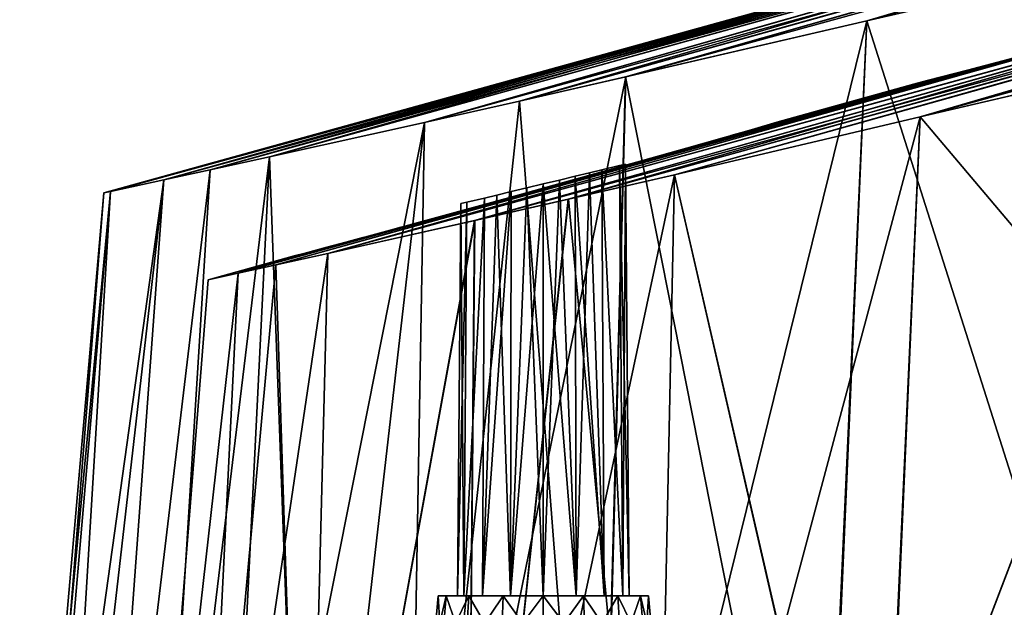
# Model space of a CAD drawing. Header units: millimetres. Extents: x -121 to 75, y -30 to 271.
# Tile 101 of 217: x -121 to -104, y 231 to 241. Entities that reach past the tile are written whole.
import ezdxf

# ---------------------------------------------------------------- set-up
doc = ezdxf.new("R2010")
doc.units = ezdxf.units.MM
doc.header["$LTSCALE"] = 65.185185
for name, color, linetype in [('396', 7, 'CONTINUOUS'), ('399', 7, 'CONTINUOUS'), ('454', 7, 'CONTINUOUS'), ('455', 7, 'CONTINUOUS'), ('457', 7, 'CONTINUOUS'), ('461', 7, 'CONTINUOUS'), ('463', 7, 'CONTINUOUS'), ('465', 7, 'CONTINUOUS'), ('467', 7, 'CONTINUOUS'), ('469', 7, 'CONTINUOUS'), ('517', 7, 'CONTINUOUS'), ('520', 7, 'CONTINUOUS')]:
    doc.layers.add(name, color=color, linetype=linetype)

msp = doc.modelspace()

# ---------------------------------------------------------------- linework, layer by layer
at = {"layer": '396', "color": 7, "linetype": 'CONTINUOUS'}
for points in [[(-106.31, 241.31, 23.428), (-99.817, 242.811, 27.177), (-79.783, 248.73, 19.397), (-106.31, 241.31, 23.428)], [(-86.961, 247.019, 15.178), (-106.31, 241.31, 23.428), (-79.783, 248.73, 19.397), (-86.961, 247.019, 15.178)], [(-80.963, 248.456, -18.704), (-110.632, 240.304, -20.35), (-87.745, 246.826, -14.717), (-80.963, 248.456, -18.704)], [(-106.31, 241.31, -23.428), (-110.632, 240.304, -20.35), (-80.963, 248.456, -18.704), (-106.31, 241.31, -23.428)], [(-99.408, 242.903, -27.413), (-106.31, 241.31, -23.428), (-80.963, 248.456, -18.704), (-99.408, 242.903, -27.413)], [(-94.226, 245.195, 10.905), (-112.533, 239.871, 18.536), (-86.961, 247.019, 15.178), (-94.226, 245.195, 10.905)], [(-112.533, 239.871, 18.536), (-110.633, 240.304, 20.35), (-86.961, 247.019, 15.178), (-112.533, 239.871, 18.536)], [(-110.633, 240.304, 20.35), (-106.31, 241.31, 23.428), (-86.961, 247.019, 15.178), (-110.633, 240.304, 20.35)], [(-87.745, 246.826, -14.717), (-114.237, 239.488, -16.566), (-94.642, 245.088, -10.66), (-87.745, 246.826, -14.717)], [(-112.533, 239.871, -18.536), (-114.237, 239.488, -16.566), (-87.745, 246.826, -14.717), (-112.533, 239.871, -18.536)], [(-110.632, 240.304, -20.35), (-112.533, 239.871, -18.536), (-87.745, 246.826, -14.717), (-110.632, 240.304, -20.35)], [(-94.642, 245.088, -10.66), (-118.914, 238.457, -7.495), (-101.864, 243.195, -6.409), (-94.642, 245.088, -10.66)], [(-118.083, 238.638, -9.9), (-118.914, 238.457, -7.495), (-94.642, 245.088, -10.66), (-118.083, 238.638, -9.9)], [(-117.021, 238.87, -12.229), (-118.083, 238.638, -9.9), (-94.642, 245.088, -10.66), (-117.021, 238.87, -12.229)], [(-101.864, 243.195, 6.409), (-117.021, 238.87, 12.228), (-94.226, 245.195, 10.905), (-101.864, 243.195, 6.409)], [(-117.021, 238.87, 12.228), (-114.238, 239.488, 16.566), (-94.226, 245.195, 10.905), (-117.021, 238.87, 12.228)], [(-114.237, 239.488, -16.566), (-117.021, 238.87, -12.229), (-94.642, 245.088, -10.66), (-114.237, 239.488, -16.566)], [(-114.238, 239.488, 16.566), (-112.533, 239.871, 18.536), (-94.226, 245.195, 10.905), (-114.238, 239.488, 16.566)], [(-101.864, 243.195, -6.409), (-119.87, 238.25, -2.524), (-102.673, 242.98, -5.858), (-101.864, 243.195, -6.409)], [(-118.914, 238.457, -7.495), (-119.87, 238.25, -2.524), (-101.864, 243.195, -6.409), (-118.914, 238.457, -7.495)], [(-118.914, 238.457, 7.495), (-118.083, 238.638, 9.9), (-101.864, 243.195, 6.409), (-118.914, 238.457, 7.495)], [(-102.673, 242.98, 5.858), (-118.914, 238.457, 7.495), (-101.864, 243.195, 6.409), (-102.673, 242.98, 5.858)], [(-118.083, 238.638, 9.9), (-117.021, 238.87, 12.228), (-101.864, 243.195, 6.409), (-118.083, 238.638, 9.9)], [(-102.673, 242.98, -5.858), (-119.87, 238.25, -2.524), (-103.399, 242.788, -5.208), (-102.673, 242.98, -5.858)], [(-103.399, 242.788, 5.208), (-118.914, 238.457, 7.495), (-102.673, 242.98, 5.858), (-103.399, 242.788, 5.208)], [(-103.399, 242.788, -5.208), (-119.87, 238.25, -2.524), (-104.032, 242.623, -4.473), (-103.399, 242.788, -5.208)], [(-104.032, 242.623, 4.473), (-118.914, 238.457, 7.495), (-103.399, 242.788, 5.208), (-104.032, 242.623, 4.473)], [(-104.032, 242.623, -4.473), (-119.87, 238.25, -2.524), (-104.561, 242.485, -3.666), (-104.032, 242.623, -4.473)], [(-104.561, 242.485, 3.666), (-118.914, 238.457, 7.495), (-104.032, 242.623, 4.473), (-104.561, 242.485, 3.666)], [(-104.561, 242.485, -3.666), (-119.87, 238.25, -2.524), (-105.282, 242.298, -1.891), (-104.561, 242.485, -3.666)], [(-105.282, 242.298, 1.891), (-119.87, 238.25, 2.524), (-104.561, 242.485, 3.666), (-105.282, 242.298, 1.891)], [(-119.87, 238.25, 2.524), (-118.914, 238.457, 7.495), (-104.561, 242.485, 3.666), (-119.87, 238.25, 2.524)], [(-105.282, 242.298, -1.891), (-119.99, 238.224, 0), (-105.527, 242.235, 0), (-105.282, 242.298, -1.891)], [(-119.87, 238.25, -2.524), (-119.99, 238.224, 0), (-105.282, 242.298, -1.891), (-119.87, 238.25, -2.524)], [(-119.99, 238.224, 0), (-119.87, 238.25, 2.524), (-105.527, 242.235, 0), (-119.99, 238.224, 0)], [(-105.527, 242.235, 0), (-119.87, 238.25, 2.524), (-105.282, 242.298, 1.891), (-105.527, 242.235, 0)]]:
    msp.add_3dface(points, dxfattribs=at)
at = {"layer": '399', "color": 7, "linetype": 'CONTINUOUS'}
for points in [[(-86.91, 244.958, 15.158), (-79.732, 246.669, 19.375), (-105.353, 239.587, 21.837), (-86.91, 244.958, 15.158)], [(-105.353, 239.587, 21.837), (-79.732, 246.669, 19.375), (-98.969, 241.08, 25.521), (-105.353, 239.587, 21.837)], [(-80.913, 246.395, -18.682), (-87.694, 244.766, -14.697), (-105.351, 239.587, -21.838), (-80.913, 246.395, -18.682)], [(-98.545, 241.177, -25.766), (-80.913, 246.395, -18.682), (-105.351, 239.587, -21.838), (-98.545, 241.177, -25.766)], [(-94.176, 243.133, 10.886), (-86.91, 244.958, 15.158), (-113.34, 237.731, 14.659), (-94.176, 243.133, 10.886)], [(-113.34, 237.731, 14.659), (-86.91, 244.958, 15.158), (-111.662, 238.112, 16.733), (-113.34, 237.731, 14.659)], [(-111.662, 238.112, 16.733), (-86.91, 244.958, 15.158), (-109.759, 238.55, 18.637), (-111.662, 238.112, 16.733)], [(-109.759, 238.55, 18.637), (-86.91, 244.958, 15.158), (-105.353, 239.587, 21.837), (-109.759, 238.55, 18.637)], [(-87.694, 244.766, -14.697), (-94.592, 243.026, -10.642), (-111.66, 238.113, -16.735), (-87.694, 244.766, -14.697)], [(-109.758, 238.55, -18.639), (-87.694, 244.766, -14.697), (-111.66, 238.113, -16.735), (-109.758, 238.55, -18.639)], [(-105.351, 239.587, -21.838), (-87.694, 244.766, -14.697), (-109.758, 238.55, -18.639), (-105.351, 239.587, -21.838)], [(-101.815, 241.133, 6.392), (-94.176, 243.133, 10.886), (-115.972, 237.141, 10.096), (-101.815, 241.133, 6.392)], [(-115.972, 237.141, 10.096), (-94.176, 243.133, 10.886), (-113.34, 237.731, 14.659), (-115.972, 237.141, 10.096)], [(-94.592, 243.026, -10.642), (-101.815, 241.133, -6.392), (-115.971, 237.141, -10.098), (-94.592, 243.026, -10.642)], [(-113.338, 237.731, -14.661), (-94.592, 243.026, -10.642), (-115.971, 237.141, -10.098), (-113.338, 237.731, -14.661)], [(-111.66, 238.113, -16.735), (-94.592, 243.026, -10.642), (-113.338, 237.731, -14.661), (-111.66, 238.113, -16.735)], [(-103.348, 240.728, 5.194), (-101.815, 241.133, 6.392), (-117.579, 236.786, 5.144), (-103.348, 240.728, 5.194)], [(-117.579, 236.786, 5.144), (-101.815, 241.133, 6.392), (-115.972, 237.141, 10.096), (-117.579, 236.786, 5.144)], [(-101.815, 241.133, -6.392), (-103.348, 240.728, -5.194), (-116.906, 236.934, -7.66), (-101.815, 241.133, -6.392)], [(-115.971, 237.141, -10.098), (-101.815, 241.133, -6.392), (-116.906, 236.934, -7.66), (-115.971, 237.141, -10.098)], [(-103.348, 240.728, 5.194), (-117.579, 236.786, 5.144), (-111.987, 238.343, 4.483), (-103.348, 240.728, 5.194)], [(-116.906, 236.934, -7.66), (-103.348, 240.728, -5.194), (-117.578, 236.786, -5.147), (-116.906, 236.934, -7.66)], [(-117.578, 236.786, -5.147), (-103.348, 240.728, -5.194), (-111.191, 238.565, -4.39), (-117.578, 236.786, -5.147)], [(-111.057, 238.602, 4.36), (-103.348, 240.728, 5.194), (-111.987, 238.343, 4.483), (-111.057, 238.602, 4.36)], [(-103.348, 240.728, -5.194), (-104.506, 240.425, -3.655), (-111.191, 238.565, -4.39), (-103.348, 240.728, -5.194)], [(-110.149, 238.857, 4.036), (-103.348, 240.728, 5.194), (-111.057, 238.602, 4.36), (-110.149, 238.857, 4.036)], [(-104.506, 240.425, 3.655), (-103.348, 240.728, 5.194), (-110.149, 238.857, 4.036), (-104.506, 240.425, 3.655)], [(-111.191, 238.565, -4.39), (-104.506, 240.425, -3.655), (-110.328, 238.806, -4.118), (-111.191, 238.565, -4.39)], [(-110.328, 238.806, -4.118), (-104.506, 240.425, -3.655), (-109.543, 239.028, -3.682), (-110.328, 238.806, -4.118)], [(-109.392, 239.071, 3.572), (-104.506, 240.425, 3.655), (-110.149, 238.857, 4.036), (-109.392, 239.071, 3.572)], [(-104.506, 240.425, -3.655), (-105.226, 240.238, -1.886), (-109.543, 239.028, -3.682), (-104.506, 240.425, -3.655)], [(-108.746, 239.255, 2.974), (-104.506, 240.425, 3.655), (-109.392, 239.071, 3.572), (-108.746, 239.255, 2.974)], [(-108.215, 239.407, 2.236), (-104.506, 240.425, 3.655), (-108.746, 239.255, 2.974), (-108.215, 239.407, 2.236)], [(-105.226, 240.238, 1.886), (-104.506, 240.425, 3.655), (-108.215, 239.407, 2.236), (-105.226, 240.238, 1.886)], [(-109.543, 239.028, -3.682), (-105.226, 240.238, -1.886), (-108.864, 239.221, -3.102), (-109.543, 239.028, -3.682)], [(-108.864, 239.221, -3.102), (-105.226, 240.238, -1.886), (-108.32, 239.377, -2.409), (-108.864, 239.221, -3.102)], [(-108.32, 239.377, -2.409), (-105.226, 240.238, -1.886), (-107.924, 239.491, -1.63), (-108.32, 239.377, -2.409)], [(-107.805, 239.525, 1.283), (-105.226, 240.238, 1.886), (-108.215, 239.407, 2.236), (-107.805, 239.525, 1.283)], [(-105.226, 240.238, -1.886), (-105.47, 240.175, 0), (-107.924, 239.491, -1.63), (-105.226, 240.238, -1.886)], [(-107.924, 239.491, -1.63), (-105.47, 240.175, 0), (-107.682, 239.561, -0.76), (-107.924, 239.491, -1.63)], [(-107.639, 239.573, 0.435), (-105.226, 240.238, 1.886), (-107.805, 239.525, 1.283), (-107.639, 239.573, 0.435)], [(-107.682, 239.561, -0.76), (-105.47, 240.175, 0), (-107.639, 239.573, 0.435), (-107.682, 239.561, -0.76)], [(-105.47, 240.175, 0), (-105.226, 240.238, 1.886), (-107.639, 239.573, 0.435), (-105.47, 240.175, 0)], [(-112.246, 238.271, -4.483), (-117.578, 236.786, -5.147), (-111.191, 238.565, -4.39), (-112.246, 238.271, -4.483)], [(-111.987, 238.343, 4.483), (-117.579, 236.786, 5.144), (-113.026, 238.056, 4.389), (-111.987, 238.343, 4.483)], [(-113.17, 238.016, -4.357), (-117.578, 236.786, -5.147), (-112.246, 238.271, -4.483), (-113.17, 238.016, -4.357)], [(-113.026, 238.056, 4.389), (-117.579, 236.786, 5.144), (-113.884, 237.821, 4.118), (-113.026, 238.056, 4.389)], [(-114.023, 237.783, -4.056), (-117.578, 236.786, -5.147), (-113.17, 238.016, -4.357), (-114.023, 237.783, -4.056)], [(-113.884, 237.821, 4.118), (-117.579, 236.786, 5.144), (-114.666, 237.609, 3.685), (-113.884, 237.821, 4.118)], [(-114.791, 237.575, -3.595), (-117.578, 236.786, -5.147), (-114.023, 237.783, -4.056), (-114.791, 237.575, -3.595)], [(-114.666, 237.609, 3.685), (-117.579, 236.786, 5.144), (-115.343, 237.425, 3.108), (-114.666, 237.609, 3.685)], [(-115.448, 237.397, -2.995), (-117.578, 236.786, -5.147), (-114.791, 237.575, -3.595), (-115.448, 237.397, -2.995)], [(-117.579, 236.786, 5.144), (-118.119, 236.667, -0.001), (-115.343, 237.425, 3.108), (-117.579, 236.786, 5.144)], [(-115.343, 237.425, 3.108), (-118.119, 236.667, -0.001), (-115.889, 237.279, 2.416), (-115.343, 237.425, 3.108)], [(-115.889, 237.279, 2.416), (-118.119, 236.667, -0.001), (-116.286, 237.172, 1.636), (-115.889, 237.279, 2.416)], [(-115.989, 237.252, -2.252), (-117.578, 236.786, -5.147), (-115.448, 237.397, -2.995), (-115.989, 237.252, -2.252)], [(-116.286, 237.172, 1.636), (-118.119, 236.667, -0.001), (-116.531, 237.107, 0.761), (-116.286, 237.172, 1.636)], [(-116.531, 237.107, 0.761), (-118.119, 236.667, -0.001), (-116.574, 237.095, -0.441), (-116.531, 237.107, 0.761)], [(-118.119, 236.667, -0.001), (-117.578, 236.786, -5.147), (-116.574, 237.095, -0.441), (-118.119, 236.667, -0.001)], [(-117.578, 236.786, -5.147), (-115.989, 237.252, -2.252), (-116.405, 237.14, -1.293), (-117.578, 236.786, -5.147)], [(-116.574, 237.095, -0.441), (-117.578, 236.786, -5.147), (-116.405, 237.14, -1.293), (-116.574, 237.095, -0.441)]]:
    msp.add_3dface(points, dxfattribs=at)
at = {"layer": '454', "color": 7, "linetype": 'CONTINUOUS'}
for points in [[(-110.743, 238.715, 0.556), (-110.685, 231, 0.59), (-111.057, 238.639, 1.034), (-110.743, 238.715, 0.556)], [(-111.057, 238.639, -1.034), (-110.685, 231, -0.59), (-110.743, 238.715, -0.556), (-111.057, 238.639, -1.034)], [(-110.635, 238.741, 0), (-110.685, 231, 0.59), (-110.743, 238.715, 0.556), (-110.635, 238.741, 0)], [(-110.743, 238.715, -0.556), (-110.567, 231), (-110.635, 238.741, 0), (-110.743, 238.715, -0.556)], [(-110.685, 231, -0.59), (-110.567, 231), (-110.743, 238.715, -0.556), (-110.685, 231, -0.59)], [(-110.567, 231), (-110.685, 231, 0.59), (-110.635, 238.741, 0), (-110.567, 231)], [(-111.816, 238.456, -1.447), (-111.519, 231, -1.424), (-111.536, 238.523, -1.36), (-111.816, 238.456, -1.447)], [(-111.536, 238.523, 1.36), (-111.519, 231, 1.424), (-111.816, 238.456, 1.447), (-111.536, 238.523, 1.36)], [(-111.536, 238.523, -1.36), (-111.019, 231, -1.09), (-111.28, 238.585, -1.22), (-111.536, 238.523, -1.36)], [(-111.28, 238.585, 1.22), (-111.519, 231, 1.424), (-111.536, 238.523, 1.36), (-111.28, 238.585, 1.22)], [(-111.519, 231, -1.424), (-111.019, 231, -1.09), (-111.536, 238.523, -1.36), (-111.519, 231, -1.424)], [(-111.019, 231, 1.09), (-111.519, 231, 1.424), (-111.28, 238.585, 1.22), (-111.019, 231, 1.09)], [(-111.057, 238.639, 1.034), (-111.019, 231, 1.09), (-111.28, 238.585, 1.22), (-111.057, 238.639, 1.034)], [(-111.28, 238.585, -1.22), (-111.019, 231, -1.09), (-111.057, 238.639, -1.034), (-111.28, 238.585, -1.22)], [(-111.019, 231, -1.09), (-110.685, 231, -0.59), (-111.057, 238.639, -1.034), (-111.019, 231, -1.09)], [(-110.685, 231, 0.59), (-111.019, 231, 1.09), (-111.057, 238.639, 1.034), (-110.685, 231, 0.59)], [(-112.109, 238.386, -1.477), (-111.519, 231, -1.424), (-111.816, 238.456, -1.447), (-112.109, 238.386, -1.477)], [(-112.109, 231, 1.541), (-112.109, 238.386, 1.477), (-111.816, 238.456, 1.447), (-112.109, 231, 1.541)], [(-111.519, 231, 1.424), (-112.109, 231, 1.541), (-111.816, 238.456, 1.447), (-111.519, 231, 1.424)], [(-112.109, 231, -1.541), (-111.519, 231, -1.424), (-112.109, 238.386, -1.477), (-112.109, 231, -1.541)]]:
    msp.add_3dface(points, dxfattribs=at)
at = {"layer": '455', "color": 7, "linetype": 'CONTINUOUS'}
for points in [[(-112.109, 238.386, 1.477), (-112.698, 231, 1.424), (-112.402, 238.315, 1.448), (-112.109, 238.386, 1.477)], [(-112.109, 238.386, 1.477), (-112.109, 231, 1.541), (-112.698, 231, 1.424), (-112.109, 238.386, 1.477)], [(-112.109, 231, -1.541), (-112.109, 238.386, -1.477), (-112.402, 238.315, -1.448), (-112.109, 231, -1.541)], [(-112.698, 231, 1.424), (-113.198, 231, 1.09), (-112.683, 238.248, 1.362), (-112.698, 231, 1.424)], [(-112.683, 238.248, 1.362), (-113.198, 231, 1.09), (-112.94, 238.187, 1.222), (-112.683, 238.248, 1.362)], [(-113.164, 238.134, -1.036), (-113.198, 231, -1.09), (-112.94, 238.187, -1.222), (-113.164, 238.134, -1.036)], [(-113.198, 231, -1.09), (-112.698, 231, -1.424), (-112.94, 238.187, -1.222), (-113.198, 231, -1.09)], [(-112.94, 238.187, 1.222), (-113.198, 231, 1.09), (-113.164, 238.134, 1.036), (-112.94, 238.187, 1.222)], [(-112.94, 238.187, -1.222), (-112.698, 231, -1.424), (-112.683, 238.248, -1.362), (-112.94, 238.187, -1.222)], [(-112.683, 238.248, -1.362), (-112.698, 231, -1.424), (-112.402, 238.315, -1.448), (-112.683, 238.248, -1.362)], [(-112.698, 231, -1.424), (-112.109, 231, -1.541), (-112.402, 238.315, -1.448), (-112.698, 231, -1.424)], [(-112.402, 238.315, 1.448), (-112.698, 231, 1.424), (-112.683, 238.248, 1.362), (-112.402, 238.315, 1.448)], [(-113.532, 231, 0.59), (-113.65, 231), (-113.479, 238.059, 0.558), (-113.532, 231, 0.59)], [(-113.479, 238.059, 0.558), (-113.65, 231), (-113.588, 238.033, 0), (-113.479, 238.059, 0.558)], [(-113.65, 231), (-113.532, 231, -0.59), (-113.588, 238.033, 0), (-113.65, 231)], [(-113.588, 238.033, 0), (-113.532, 231, -0.59), (-113.479, 238.059, -0.558), (-113.588, 238.033, 0)], [(-113.532, 231, -0.59), (-113.198, 231, -1.09), (-113.164, 238.134, -1.036), (-113.532, 231, -0.59)], [(-113.198, 231, 1.09), (-113.532, 231, 0.59), (-113.164, 238.134, 1.036), (-113.198, 231, 1.09)], [(-113.164, 238.134, 1.036), (-113.532, 231, 0.59), (-113.479, 238.059, 0.558), (-113.164, 238.134, 1.036)], [(-113.479, 238.059, -0.558), (-113.532, 231, -0.59), (-113.164, 238.134, -1.036), (-113.479, 238.059, -0.558)]]:
    msp.add_3dface(points, dxfattribs=at)
at = {"layer": '457', "color": 7, "linetype": 'CONTINUOUS'}
for points in [[(-99.817, 242.811, 27.177), (-106.31, 241.31, 23.428), (-100.858, 224.155, 28.456), (-99.817, 242.811, 27.177)], [(-106.31, 241.31, 23.428), (-107.149, 222.696, 24.824), (-107.134, 222.7, 24.833), (-106.31, 241.31, 23.428)], [(-107.118, 222.703, 24.842), (-106.31, 241.31, 23.428), (-107.134, 222.7, 24.833), (-107.118, 222.703, 24.842)], [(-100.858, 224.155, 28.456), (-106.31, 241.31, 23.428), (-107.118, 222.703, 24.842), (-100.858, 224.155, 28.456)]]:
    msp.add_3dface(points, dxfattribs=at)
at = {"layer": '461', "color": 7, "linetype": 'CONTINUOUS'}
for points in [[(-107.124, 222.702, -24.838), (-99.408, 242.903, -27.413), (-107.121, 222.703, -24.84), (-107.124, 222.702, -24.838)], [(-106.31, 241.31, -23.428), (-99.408, 242.903, -27.413), (-107.124, 222.702, -24.838), (-106.31, 241.31, -23.428)], [(-99.408, 242.903, -27.413), (-107.118, 222.703, -24.842), (-107.121, 222.703, -24.84), (-99.408, 242.903, -27.413)], [(-107.118, 222.703, -24.842), (-99.408, 242.903, -27.413), (-100.176, 224.309, -28.849), (-107.118, 222.703, -24.842)]]:
    msp.add_3dface(points, dxfattribs=at)
at = {"layer": '463', "color": 7, "linetype": 'CONTINUOUS'}
for points in [[(-110.632, 240.304, -20.35), (-106.31, 241.31, -23.428), (-111.12, 221.773, -22.074), (-110.632, 240.304, -20.35)], [(-106.31, 241.31, -23.428), (-107.124, 222.702, -24.838), (-111.12, 221.773, -22.074), (-106.31, 241.31, -23.428)], [(-106.31, 241.31, 23.428), (-110.633, 240.304, 20.35), (-107.149, 222.696, 24.824), (-106.31, 241.31, 23.428)], [(-112.533, 239.871, -18.536), (-110.632, 240.304, -20.35), (-114.563, 221, -18.735), (-112.533, 239.871, -18.536)], [(-114.563, 221, -18.735), (-110.632, 240.304, -20.35), (-111.12, 221.773, -22.074), (-114.563, 221, -18.735)], [(-110.633, 240.304, 20.35), (-112.533, 239.871, 18.536), (-111.132, 221.77, 22.065), (-110.633, 240.304, 20.35)], [(-107.149, 222.696, 24.824), (-110.633, 240.304, 20.35), (-111.132, 221.77, 22.065), (-107.149, 222.696, 24.824)], [(-112.533, 239.871, 18.536), (-114.238, 239.488, 16.566), (-114.563, 221, 18.735), (-112.533, 239.871, 18.536)], [(-112.533, 239.871, 18.536), (-114.563, 221, 18.735), (-111.132, 221.77, 22.065), (-112.533, 239.871, 18.536)], [(-114.237, 239.488, -16.566), (-112.533, 239.871, -18.536), (-114.563, 221, -18.735), (-114.237, 239.488, -16.566)], [(-114.237, 239.488, -16.566), (-116.359, 221, -16.399), (-117.903, 221, -13.908), (-114.237, 239.488, -16.566)], [(-117.021, 238.87, -12.229), (-114.237, 239.488, -16.566), (-117.903, 221, -13.908), (-117.021, 238.87, -12.229)], [(-114.238, 239.488, 16.566), (-117.021, 238.87, 12.228), (-116.359, 221, 16.399), (-114.238, 239.488, 16.566)], [(-114.238, 239.488, 16.566), (-116.359, 221, 16.399), (-114.563, 221, 18.735), (-114.238, 239.488, 16.566)], [(-114.237, 239.488, -16.566), (-114.563, 221, -18.735), (-116.359, 221, -16.399), (-114.237, 239.488, -16.566)], [(-117.021, 238.87, 12.228), (-118.083, 238.638, 9.9), (-119.184, 221, 11.284), (-117.021, 238.87, 12.228)], [(-117.021, 238.87, 12.228), (-119.184, 221, 11.284), (-117.903, 221, 13.908), (-117.021, 238.87, 12.228)], [(-117.021, 238.87, -12.229), (-117.903, 221, -13.908), (-119.184, 221, -11.284), (-117.021, 238.87, -12.229)], [(-118.083, 238.638, -9.9), (-117.021, 238.87, -12.229), (-119.184, 221, -11.284), (-118.083, 238.638, -9.9)], [(-117.021, 238.87, 12.228), (-117.903, 221, 13.908), (-116.359, 221, 16.399), (-117.021, 238.87, 12.228)], [(-118.083, 238.638, 9.9), (-118.914, 238.457, 7.495), (-120.189, 221, 8.557), (-118.083, 238.638, 9.9)], [(-118.083, 238.638, 9.9), (-120.189, 221, 8.557), (-119.184, 221, 11.284), (-118.083, 238.638, 9.9)], [(-118.083, 238.638, -9.9), (-119.184, 221, -11.284), (-120.189, 221, -8.557), (-118.083, 238.638, -9.9)], [(-118.914, 238.457, -7.495), (-118.083, 238.638, -9.9), (-120.189, 221, -8.557), (-118.914, 238.457, -7.495)], [(-119.87, 238.25, -2.524), (-118.914, 238.457, -7.495), (-121.351, 221, -2.888), (-119.87, 238.25, -2.524)], [(-118.914, 238.457, -7.495), (-120.914, 221, -5.749), (-121.351, 221, -2.888), (-118.914, 238.457, -7.495)], [(-118.914, 238.457, 7.495), (-119.87, 238.25, 2.524), (-120.914, 221, 5.748), (-118.914, 238.457, 7.495)], [(-118.914, 238.457, 7.495), (-120.914, 221, 5.748), (-120.189, 221, 8.557), (-118.914, 238.457, 7.495)], [(-118.914, 238.457, -7.495), (-120.189, 221, -8.557), (-120.914, 221, -5.749), (-118.914, 238.457, -7.495)], [(-119.99, 238.224, 0), (-119.87, 238.25, -2.524), (-121.497, 221, 0), (-119.99, 238.224, 0)], [(-119.87, 238.25, -2.524), (-121.351, 221, -2.888), (-121.497, 221, 0), (-119.87, 238.25, -2.524)], [(-119.99, 238.224, 0), (-121.497, 221, 0), (-121.351, 221, 2.887), (-119.99, 238.224, 0)], [(-119.87, 238.25, 2.524), (-119.99, 238.224, 0), (-121.351, 221, 2.887), (-119.87, 238.25, 2.524)], [(-119.87, 238.25, 2.524), (-121.351, 221, 2.887), (-120.914, 221, 5.748), (-119.87, 238.25, 2.524)]]:
    msp.add_3dface(points, dxfattribs=at)
at = {"layer": '465', "color": 7, "linetype": 'CONTINUOUS'}
for points in [[(-106.114, 222.703, 23.103), (-98.969, 241.08, 25.521), (-93.486, 225.559, 30.393), (-106.114, 222.703, 23.103)], [(-105.353, 239.587, 21.837), (-98.969, 241.08, 25.521), (-106.114, 222.703, 23.103), (-105.353, 239.587, 21.837)]]:
    msp.add_3dface(points, dxfattribs=at)
at = {"layer": '467', "color": 7, "linetype": 'CONTINUOUS'}
for points in [[(-109.759, 238.55, 18.637), (-105.353, 239.587, 21.837), (-110.109, 221.77, 20.297), (-109.759, 238.55, 18.637)], [(-105.353, 239.587, 21.837), (-106.114, 222.703, 23.103), (-110.109, 221.77, 20.297), (-105.353, 239.587, 21.837)], [(-105.351, 239.587, -21.838), (-109.758, 238.55, -18.639), (-106.102, 222.706, -23.11), (-105.351, 239.587, -21.838)], [(-106.09, 222.709, -23.117), (-105.351, 239.587, -21.838), (-106.102, 222.706, -23.11), (-106.09, 222.709, -23.117)], [(-113.493, 221, 16.881), (-111.662, 238.112, 16.733), (-109.759, 238.55, 18.637), (-113.493, 221, 16.881)], [(-113.493, 221, 16.881), (-109.759, 238.55, 18.637), (-110.109, 221.77, 20.297), (-113.493, 221, 16.881)], [(-109.758, 238.55, -18.639), (-111.66, 238.113, -16.735), (-110.109, 221.77, -20.297), (-109.758, 238.55, -18.639)], [(-106.114, 222.703, -23.103), (-109.758, 238.55, -18.639), (-110.109, 221.77, -20.297), (-106.114, 222.703, -23.103)], [(-106.102, 222.706, -23.11), (-109.758, 238.55, -18.639), (-106.114, 222.703, -23.103), (-106.102, 222.706, -23.11)], [(-111.66, 238.113, -16.735), (-113.493, 221, -16.881), (-110.109, 221.77, -20.297), (-111.66, 238.113, -16.735)], [(-113.493, 221, -16.881), (-111.66, 238.113, -16.735), (-113.338, 237.731, -14.661), (-113.493, 221, -16.881)], [(-113.493, 221, 16.881), (-113.34, 237.731, 14.659), (-111.662, 238.112, 16.733), (-113.493, 221, 16.881)], [(-116.386, 221, -12.492), (-113.338, 237.731, -14.661), (-115.971, 237.141, -10.098), (-116.386, 221, -12.492)], [(-113.493, 221, 16.881), (-116.386, 221, 12.492), (-113.34, 237.731, 14.659), (-113.493, 221, 16.881)], [(-116.386, 221, 12.492), (-115.972, 237.141, 10.096), (-113.34, 237.731, 14.659), (-116.386, 221, 12.492)], [(-116.386, 221, -12.492), (-113.493, 221, -16.881), (-113.338, 237.731, -14.661), (-116.386, 221, -12.492)], [(-116.386, 221, 12.492), (-118.362, 221, 7.67), (-115.972, 237.141, 10.096), (-116.386, 221, 12.492)], [(-118.362, 221, 7.67), (-117.579, 236.786, 5.144), (-115.972, 237.141, 10.096), (-118.362, 221, 7.67)], [(-116.386, 221, -12.492), (-115.971, 237.141, -10.098), (-116.906, 236.934, -7.66), (-116.386, 221, -12.492)], [(-118.362, 221, -7.67), (-116.906, 236.934, -7.66), (-117.578, 236.786, -5.147), (-118.362, 221, -7.67)], [(-118.362, 221, -7.67), (-116.386, 221, -12.492), (-116.906, 236.934, -7.66), (-118.362, 221, -7.67)], [(-118.362, 221, 7.67), (-119.363, 221, 2.586), (-117.579, 236.786, 5.144), (-118.362, 221, 7.67)], [(-119.363, 221, 2.586), (-118.119, 236.667, -0.001), (-117.579, 236.786, 5.144), (-119.363, 221, 2.586)], [(-119.363, 221, -2.586), (-118.362, 221, -7.67), (-117.578, 236.786, -5.147), (-119.363, 221, -2.586)], [(-119.363, 221, -2.586), (-117.578, 236.786, -5.147), (-118.119, 236.667, -0.001), (-119.363, 221, -2.586)], [(-119.363, 221, 2.586), (-119.363, 221, -2.586), (-118.119, 236.667, -0.001), (-119.363, 221, 2.586)]]:
    msp.add_3dface(points, dxfattribs=at)
at = {"layer": '469', "color": 7, "linetype": 'CONTINUOUS'}
for points in [[(-98.545, 241.177, -25.766), (-105.351, 239.587, -21.838), (-93.489, 225.558, -30.391), (-98.545, 241.177, -25.766)], [(-105.351, 239.587, -21.838), (-106.09, 222.709, -23.117), (-93.489, 225.558, -30.391), (-105.351, 239.587, -21.838)]]:
    msp.add_3dface(points, dxfattribs=at)
at = {"layer": '517', "color": 7, "linetype": 'CONTINUOUS'}
for points in [[(-113.996, 231), (-114.084, 230), (-113.933, 230, -0.756), (-113.996, 231)], [(-113.852, 231, -0.722), (-113.996, 231), (-113.933, 230, -0.756), (-113.852, 231, -0.722)], [(-113.505, 230, -1.397), (-113.852, 231, -0.722), (-113.933, 230, -0.756), (-113.505, 230, -1.397)], [(-113.443, 231, -1.335), (-113.852, 231, -0.722), (-113.505, 230, -1.397), (-113.443, 231, -1.335)], [(-112.864, 230, -1.825), (-113.443, 231, -1.335), (-113.505, 230, -1.397), (-112.864, 230, -1.825)], [(-112.831, 231, -1.744), (-113.443, 231, -1.335), (-112.864, 230, -1.825), (-112.831, 231, -1.744)], [(-112.109, 230, -1.975), (-112.831, 231, -1.744), (-112.864, 230, -1.825), (-112.109, 230, -1.975)], [(-112.109, 231, -1.888), (-112.831, 231, -1.744), (-112.109, 230, -1.975), (-112.109, 231, -1.888)], [(-111.386, 231, -1.744), (-112.109, 231, -1.888), (-111.353, 230, -1.825), (-111.386, 231, -1.744)], [(-111.353, 230, -1.825), (-112.109, 231, -1.888), (-112.109, 230, -1.975), (-111.353, 230, -1.825)], [(-110.774, 231, -1.335), (-111.386, 231, -1.744), (-110.712, 230, -1.397), (-110.774, 231, -1.335)], [(-110.712, 230, -1.397), (-111.386, 231, -1.744), (-111.353, 230, -1.825), (-110.712, 230, -1.397)], [(-110.365, 231, -0.722), (-110.774, 231, -1.335), (-110.284, 230, -0.756), (-110.365, 231, -0.722)], [(-110.284, 230, -0.756), (-110.774, 231, -1.335), (-110.712, 230, -1.397), (-110.284, 230, -0.756)], [(-110.221, 231), (-110.365, 231, -0.722), (-110.134, 230), (-110.221, 231)], [(-110.134, 230), (-110.365, 231, -0.722), (-110.284, 230, -0.756), (-110.134, 230)]]:
    msp.add_3dface(points, dxfattribs=at)
at = {"layer": '520', "color": 7, "linetype": 'CONTINUOUS'}
for points in [[(-114.084, 230), (-113.996, 231), (-113.852, 231, 0.722), (-114.084, 230)], [(-113.933, 230, 0.756), (-114.084, 230), (-113.852, 231, 0.722), (-113.933, 230, 0.756)], [(-113.505, 230, 1.397), (-113.933, 230, 0.756), (-113.443, 231, 1.335), (-113.505, 230, 1.397)], [(-113.443, 231, 1.335), (-113.933, 230, 0.756), (-113.852, 231, 0.722), (-113.443, 231, 1.335)], [(-112.864, 230, 1.825), (-113.505, 230, 1.397), (-112.831, 231, 1.744), (-112.864, 230, 1.825)], [(-112.831, 231, 1.744), (-113.505, 230, 1.397), (-113.443, 231, 1.335), (-112.831, 231, 1.744)], [(-112.109, 231, 1.888), (-112.864, 230, 1.825), (-112.831, 231, 1.744), (-112.109, 231, 1.888)], [(-112.109, 230, 1.975), (-112.864, 230, 1.825), (-112.109, 231, 1.888), (-112.109, 230, 1.975)], [(-111.386, 231, 1.744), (-112.109, 230, 1.975), (-112.109, 231, 1.888), (-111.386, 231, 1.744)], [(-111.353, 230, 1.825), (-112.109, 230, 1.975), (-111.386, 231, 1.744), (-111.353, 230, 1.825)], [(-110.774, 231, 1.335), (-111.353, 230, 1.825), (-111.386, 231, 1.744), (-110.774, 231, 1.335)], [(-110.712, 230, 1.397), (-111.353, 230, 1.825), (-110.774, 231, 1.335), (-110.712, 230, 1.397)], [(-110.365, 231, 0.722), (-110.712, 230, 1.397), (-110.774, 231, 1.335), (-110.365, 231, 0.722)], [(-110.284, 230, 0.756), (-110.712, 230, 1.397), (-110.365, 231, 0.722), (-110.284, 230, 0.756)], [(-110.221, 231), (-110.284, 230, 0.756), (-110.365, 231, 0.722), (-110.221, 231)], [(-110.221, 231), (-110.134, 230), (-110.284, 230, 0.756), (-110.221, 231)]]:
    msp.add_3dface(points, dxfattribs=at)

doc.saveas('drawing.dxf')
